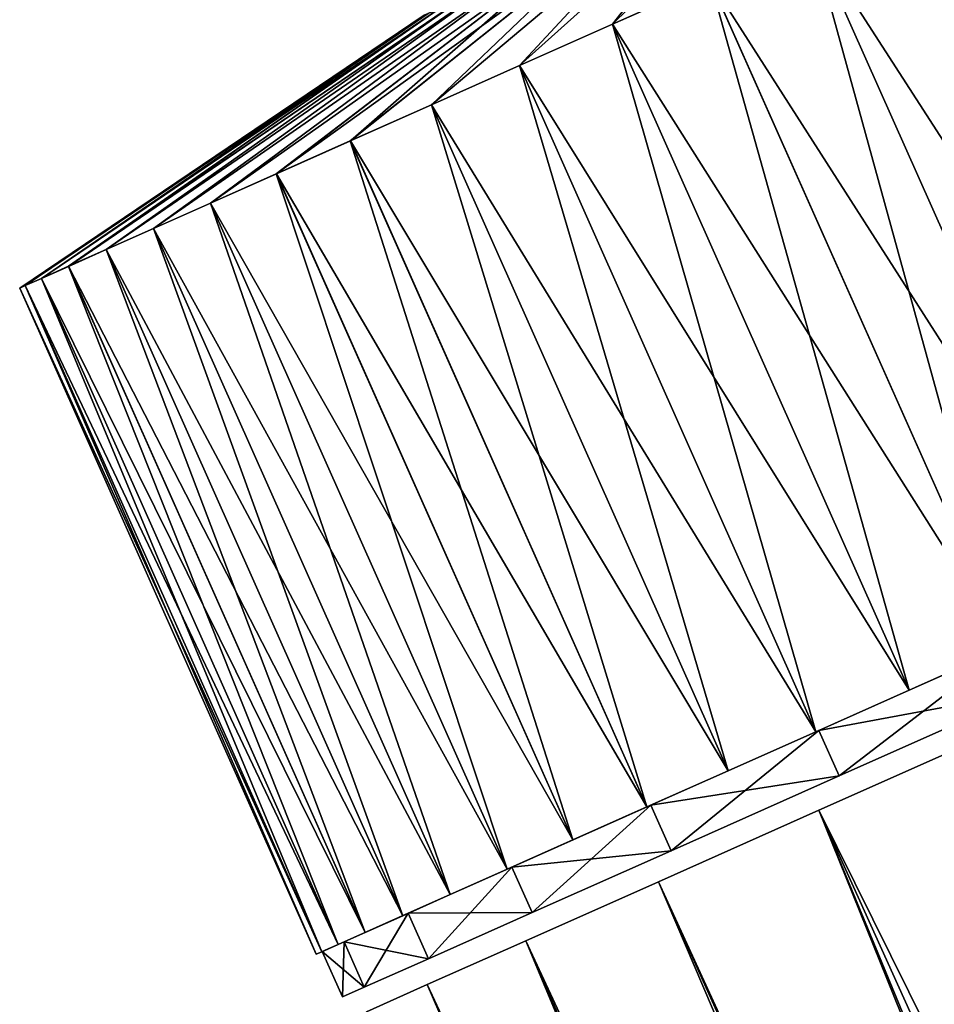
# Model space of a CAD drawing. Header units: millimetres. Extents: x -111 to 111, y -375 to 358.
# Tile 5 of 27: x -51 to -37, y 90 to 105. Entities that reach past the tile are written whole.
import ezdxf

# ---------------------------------------------------------------- set-up
doc = ezdxf.new("R2010")
doc.units = ezdxf.units.MM
doc.header["$LTSCALE"] = 65.185185
for name, color, linetype in [('40', 7, 'CONTINUOUS'), ('41', 7, 'CONTINUOUS'), ('7', 7, 'CONTINUOUS'), ('70', 7, 'CONTINUOUS'), ('71', 7, 'CONTINUOUS')]:
    doc.layers.add(name, color=color, linetype=linetype)

msp = doc.modelspace()

# ---------------------------------------------------------------- linework, layer by layer
at = {"layer": '40', "color": 7, "linetype": 'CONTINUOUS', "true_color": 0xa05050}
for points in [[(-38.976, 94.381, -14.203), (-36.115, 95.655, -15.597), (-38.671, 93.696, -14.203), (-38.976, 94.381, -14.203)], [(-38.671, 93.696, -14.203), (-36.115, 95.655, -15.597), (-35.81, 94.97, -15.597), (-38.671, 93.696, -14.203)], [(-41.51, 93.253, -12.188), (-38.976, 94.381, -14.203), (-41.205, 92.567, -12.188), (-41.51, 93.253, -12.188)], [(-41.205, 92.567, -12.188), (-38.976, 94.381, -14.203), (-38.671, 93.696, -14.203), (-41.205, 92.567, -12.188)], [(-43.606, 92.32, -9.64), (-41.51, 93.253, -12.188), (-43.301, 91.634, -9.64), (-43.606, 92.32, -9.64)], [(-43.301, 91.634, -9.64), (-41.51, 93.253, -12.188), (-41.205, 92.567, -12.188), (-43.301, 91.634, -9.64)], [(-45.172, 91.622, -6.67), (-43.606, 92.32, -9.64), (-44.867, 90.937, -6.67), (-45.172, 91.622, -6.67)], [(-44.867, 90.937, -6.67), (-43.606, 92.32, -9.64), (-43.301, 91.634, -9.64), (-44.867, 90.937, -6.67)], [(-46.14, 91.191, -3.41), (-45.172, 91.622, -6.67), (-45.835, 90.506, -3.41), (-46.14, 91.191, -3.41)], [(-45.835, 90.506, -3.41), (-45.172, 91.622, -6.67), (-44.867, 90.937, -6.67), (-45.835, 90.506, -3.41)], [(-46.467, 91.046), (-46.14, 91.191, -3.41), (-46.162, 90.36), (-46.467, 91.046)], [(-46.162, 90.36), (-46.14, 91.191, -3.41), (-45.835, 90.506, -3.41), (-46.162, 90.36)]]:
    msp.add_3dface(points, dxfattribs=at)
at = {"layer": '41', "color": 7, "linetype": 'CONTINUOUS', "true_color": 0xa05050}
for points in [[(-36.115, 95.655, 15.597), (-38.976, 94.381, 14.203), (-35.811, 94.969, 15.597), (-36.115, 95.655, 15.597)], [(-35.811, 94.969, 15.597), (-38.976, 94.381, 14.203), (-38.672, 93.695, 14.202), (-35.811, 94.969, 15.597)], [(-38.976, 94.381, 14.203), (-41.51, 93.253, 12.188), (-38.672, 93.695, 14.202), (-38.976, 94.381, 14.203)], [(-38.672, 93.695, 14.202), (-41.51, 93.253, 12.188), (-41.206, 92.567, 12.187), (-38.672, 93.695, 14.202)], [(-41.51, 93.253, 12.188), (-43.606, 92.32, 9.64), (-41.206, 92.567, 12.187), (-41.51, 93.253, 12.188)], [(-41.206, 92.567, 12.187), (-43.606, 92.32, 9.64), (-43.301, 91.634, 9.638), (-41.206, 92.567, 12.187)], [(-43.606, 92.32, 9.64), (-45.172, 91.622, 6.67), (-43.301, 91.634, 9.638), (-43.606, 92.32, 9.64)], [(-45.172, 91.622, 6.67), (-46.14, 91.191, 3.41), (-44.867, 90.937, 6.669), (-45.172, 91.622, 6.67)], [(-43.301, 91.634, 9.638), (-45.172, 91.622, 6.67), (-44.867, 90.937, 6.669), (-43.301, 91.634, 9.638)], [(-46.14, 91.191, 3.41), (-46.467, 91.046), (-45.835, 90.506, 3.409), (-46.14, 91.191, 3.41)], [(-44.867, 90.937, 6.669), (-46.14, 91.191, 3.41), (-45.835, 90.506, 3.409), (-44.867, 90.937, 6.669)], [(-46.467, 91.046), (-46.162, 90.36), (-45.835, 90.506, 3.409), (-46.467, 91.046)]]:
    msp.add_3dface(points, dxfattribs=at)
at = {"layer": '7', "color": 7, "linetype": 'CONTINUOUS', "true_color": 0xa2afbf}
for points in [[(-38.975, 93.177, 14.027), (-6.925, 28.478, 15.475), (-36.225, 94.401, 15.492), (-38.975, 93.177, 14.027)], [(-36.225, 94.401, -15.492), (-10.021, 29.139, -14.269), (-38.975, 93.177, -14.027), (-36.225, 94.401, -15.492)], [(-41.398, 92.098, 11.984), (-12.735, 29.718, 12.705), (-38.975, 93.177, 14.027), (-41.398, 92.098, 11.984)], [(-38.975, 93.177, -14.027), (-13.403, 29.861, -12.226), (-41.398, 92.098, -11.984), (-38.975, 93.177, -14.027)], [(-10.022, 29.139, 14.269), (-6.925, 28.478, 15.475), (-38.975, 93.177, 14.027), (-10.022, 29.139, 14.269)], [(-12.735, 29.718, 12.705), (-10.022, 29.139, 14.269), (-38.975, 93.177, 14.027), (-12.735, 29.718, 12.705)], [(-12.735, 29.718, -12.705), (-13.403, 29.861, -12.226), (-38.975, 93.177, -14.027), (-12.735, 29.718, -12.705)], [(-10.021, 29.139, -14.269), (-12.735, 29.718, -12.705), (-38.975, 93.177, -14.027), (-10.021, 29.139, -14.269)], [(-43.395, 91.209, 9.449), (-15.013, 30.205, 10.872), (-41.398, 92.098, 11.984), (-43.395, 91.209, 9.449)], [(-41.398, 92.098, -11.984), (-15.013, 30.204, -10.872), (-43.395, 91.209, -9.448), (-41.398, 92.098, -11.984)], [(-13.403, 29.861, 12.226), (-12.735, 29.718, 12.705), (-41.398, 92.098, 11.984), (-13.403, 29.861, 12.226)], [(-15.013, 30.205, 10.872), (-13.403, 29.861, 12.226), (-41.398, 92.098, 11.984), (-15.013, 30.205, 10.872)], [(-13.403, 29.861, -12.226), (-15.013, 30.204, -10.872), (-41.398, 92.098, -11.984), (-13.403, 29.861, -12.226)], [(-44.883, 90.547, 6.524), (-16.843, 30.595, 8.852), (-43.395, 91.209, 9.449), (-44.883, 90.547, 6.524)], [(-43.395, 91.209, -9.448), (-18.231, 30.891, -6.713), (-44.883, 90.547, -6.524), (-43.395, 91.209, -9.448)], [(-16.843, 30.595, 8.852), (-15.013, 30.205, 10.872), (-43.395, 91.209, 9.449), (-16.843, 30.595, 8.852)], [(-16.843, 30.595, -8.852), (-18.231, 30.891, -6.713), (-43.395, 91.209, -9.448), (-16.843, 30.595, -8.852)], [(-15.013, 30.204, -10.872), (-16.843, 30.595, -8.852), (-43.395, 91.209, -9.448), (-15.013, 30.204, -10.872)], [(-45.801, 90.138, 3.33), (-19.2, 31.098, 4.504), (-44.883, 90.547, 6.524), (-45.801, 90.138, 3.33)], [(-44.883, 90.547, -6.524), (-19.2, 31.098, -4.504), (-45.801, 90.138, -3.33), (-44.883, 90.547, -6.524)], [(-18.232, 30.891, 6.713), (-16.843, 30.595, 8.852), (-44.883, 90.547, 6.524), (-18.232, 30.891, 6.713)], [(-19.2, 31.098, 4.504), (-18.232, 30.891, 6.713), (-44.883, 90.547, 6.524), (-19.2, 31.098, 4.504)], [(-18.231, 30.891, -6.713), (-19.2, 31.098, -4.504), (-44.883, 90.547, -6.524), (-18.231, 30.891, -6.713)]]:
    msp.add_3dface(points, dxfattribs=at)
at = {"layer": '70', "color": 7, "linetype": 'CONTINUOUS', "true_color": 0xa2afbf}
for points in [[(-31.485, 97.716, 16.5), (-35.959, 107.765, 16.5), (-37.534, 107.064, 16.41), (-31.485, 97.716, 16.5)], [(-35.959, 107.765, -16.5), (-33.06, 97.015, -16.41), (-37.534, 107.064, -16.41), (-35.959, 107.765, -16.5)], [(-37.534, 107.064, -16.41), (-34.618, 96.321, -16.14), (-39.093, 106.37, -16.14), (-37.534, 107.064, -16.41)], [(-39.092, 106.37, 16.14), (-33.06, 97.015, 16.41), (-37.534, 107.064, 16.41), (-39.092, 106.37, 16.14)], [(-33.06, 97.015, 16.41), (-31.485, 97.716, 16.5), (-37.534, 107.064, 16.41), (-33.06, 97.015, 16.41)], [(-33.06, 97.015, -16.41), (-34.618, 96.321, -16.14), (-37.534, 107.064, -16.41), (-33.06, 97.015, -16.41)], [(-39.093, 106.37, -16.14), (-36.142, 95.642, -15.693), (-40.617, 105.691, -15.693), (-39.093, 106.37, -16.14)], [(-40.616, 105.692, 15.693), (-34.618, 96.321, 16.14), (-39.092, 106.37, 16.14), (-40.616, 105.692, 15.693)], [(-34.618, 96.321, -16.14), (-36.142, 95.642, -15.693), (-39.093, 106.37, -16.14), (-34.618, 96.321, -16.14)], [(-34.618, 96.321, 16.14), (-33.06, 97.015, 16.41), (-39.092, 106.37, 16.14), (-34.618, 96.321, 16.14)], [(-42.089, 105.036, 15.074), (-36.142, 95.643, 15.693), (-40.616, 105.692, 15.693), (-42.089, 105.036, 15.074)], [(-40.617, 105.691, -15.693), (-37.615, 94.987, -15.074), (-42.089, 105.036, -15.074), (-40.617, 105.691, -15.693)], [(-36.142, 95.642, -15.693), (-37.615, 94.987, -15.074), (-40.617, 105.691, -15.693), (-36.142, 95.642, -15.693)], [(-36.142, 95.643, 15.693), (-34.618, 96.321, 16.14), (-40.616, 105.692, 15.693), (-36.142, 95.643, 15.693)], [(-43.495, 104.41, 14.29), (-37.615, 94.987, 15.074), (-42.089, 105.036, 15.074), (-43.495, 104.41, 14.29)], [(-42.089, 105.036, -15.074), (-39.021, 94.361, -14.29), (-43.495, 104.41, -14.29), (-42.089, 105.036, -15.074)], [(-37.615, 94.987, 15.074), (-36.142, 95.643, 15.693), (-42.089, 105.036, 15.074), (-37.615, 94.987, 15.074)], [(-37.615, 94.987, -15.074), (-39.021, 94.361, -14.29), (-42.089, 105.036, -15.074), (-37.615, 94.987, -15.074)], [(-43.495, 104.41, -14.29), (-40.344, 93.772, -13.349), (-44.819, 103.82, -13.349), (-43.495, 104.41, -14.29)], [(-44.818, 103.821, 13.35), (-39.02, 94.361, 14.29), (-43.495, 104.41, 14.29), (-44.818, 103.821, 13.35)], [(-39.02, 94.361, 14.29), (-37.615, 94.987, 15.074), (-43.495, 104.41, 14.29), (-39.02, 94.361, 14.29)], [(-39.021, 94.361, -14.29), (-40.344, 93.772, -13.349), (-43.495, 104.41, -14.29), (-39.021, 94.361, -14.29)], [(-44.819, 103.82, -13.349), (-41.571, 93.226, -12.262), (-46.045, 103.275, -12.262), (-44.819, 103.82, -13.349)], [(-46.044, 103.275, 12.263), (-40.344, 93.772, 13.35), (-44.818, 103.821, 13.35), (-46.044, 103.275, 12.263)], [(-40.344, 93.772, -13.349), (-41.571, 93.226, -12.262), (-44.819, 103.82, -13.349), (-40.344, 93.772, -13.349)], [(-40.344, 93.772, 13.35), (-39.02, 94.361, 14.29), (-44.818, 103.821, 13.35), (-40.344, 93.772, 13.35)], [(-46.045, 103.275, -12.262), (-42.686, 92.729, -11.041), (-47.161, 102.778, -11.041), (-46.045, 103.275, -12.262)], [(-47.16, 102.778, 11.042), (-41.57, 93.226, 12.263), (-46.044, 103.275, 12.263), (-47.16, 102.778, 11.042)], [(-41.571, 93.226, -12.262), (-42.686, 92.729, -11.041), (-46.045, 103.275, -12.262), (-41.571, 93.226, -12.262)], [(-41.57, 93.226, 12.263), (-40.344, 93.772, 13.35), (-46.044, 103.275, 12.263), (-41.57, 93.226, 12.263)], [(-47.161, 102.778, -11.041), (-43.679, 92.287, -9.699), (-48.154, 102.336, -9.699), (-47.161, 102.778, -11.041)], [(-48.153, 102.336, 9.7), (-42.686, 92.729, 11.042), (-47.16, 102.778, 11.042), (-48.153, 102.336, 9.7)], [(-42.686, 92.729, -11.041), (-43.679, 92.287, -9.699), (-47.161, 102.778, -11.041), (-42.686, 92.729, -11.041)], [(-42.686, 92.729, 11.042), (-41.57, 93.226, 12.263), (-47.16, 102.778, 11.042), (-42.686, 92.729, 11.042)], [(-48.154, 102.336, -9.699), (-44.539, 91.904, -8.25), (-49.013, 101.953, -8.25), (-48.154, 102.336, -9.699)], [(-49.012, 101.953, 8.251), (-43.679, 92.287, 9.7), (-48.153, 102.336, 9.7), (-49.012, 101.953, 8.251)], [(-43.679, 92.287, -9.699), (-44.539, 91.904, -8.25), (-48.154, 102.336, -9.699), (-43.679, 92.287, -9.699)], [(-43.679, 92.287, 9.7), (-42.686, 92.729, 11.042), (-48.153, 102.336, 9.7), (-43.679, 92.287, 9.7)], [(-49.729, 101.634, 6.712), (-44.538, 91.904, 8.251), (-49.012, 101.953, 8.251), (-49.729, 101.634, 6.712)], [(-49.013, 101.953, -8.25), (-45.255, 91.585, -6.711), (-49.729, 101.634, -6.711), (-49.013, 101.953, -8.25)], [(-44.539, 91.904, -8.25), (-45.255, 91.585, -6.711), (-49.013, 101.953, -8.25), (-44.539, 91.904, -8.25)], [(-44.538, 91.904, 8.251), (-43.679, 92.287, 9.7), (-49.012, 101.953, 8.251), (-44.538, 91.904, 8.251)], [(-49.729, 101.634, -6.711), (-45.821, 91.333, -5.099), (-50.295, 101.382, -5.099), (-49.729, 101.634, -6.711)], [(-50.294, 101.383, 5.1), (-45.255, 91.585, 6.712), (-49.729, 101.634, 6.712), (-50.294, 101.383, 5.1)], [(-45.255, 91.585, 6.712), (-44.538, 91.904, 8.251), (-49.729, 101.634, 6.712), (-45.255, 91.585, 6.712)], [(-45.255, 91.585, -6.711), (-45.821, 91.333, -5.099), (-49.729, 101.634, -6.711), (-45.255, 91.585, -6.711)], [(-50.703, 101.201, 3.432), (-45.82, 91.334, 5.1), (-50.294, 101.383, 5.1), (-50.703, 101.201, 3.432)], [(-50.295, 101.382, -5.099), (-46.229, 91.152, -3.43), (-50.703, 101.201, -3.43), (-50.295, 101.382, -5.099)], [(-45.821, 91.333, -5.099), (-46.229, 91.152, -3.43), (-50.295, 101.382, -5.099), (-45.821, 91.333, -5.099)], [(-45.82, 91.334, 5.1), (-45.255, 91.585, 6.712), (-50.294, 101.383, 5.1), (-45.82, 91.334, 5.1)], [(-50.95, 101.091, 1.726), (-46.229, 91.152, 3.432), (-50.703, 101.201, 3.432), (-50.95, 101.091, 1.726)], [(-50.703, 101.201, -3.43), (-46.476, 91.042, -1.724), (-50.95, 101.091, -1.724), (-50.703, 101.201, -3.43)], [(-46.229, 91.152, 3.432), (-45.82, 91.334, 5.1), (-50.703, 101.201, 3.432), (-46.229, 91.152, 3.432)], [(-46.229, 91.152, -3.43), (-46.476, 91.042, -1.724), (-50.703, 101.201, -3.43), (-46.229, 91.152, -3.43)], [(-51.032, 101.054, 0.001), (-46.476, 91.042, 1.726), (-50.95, 101.091, 1.726), (-51.032, 101.054, 0.001)], [(-50.95, 101.091, -1.724), (-46.558, 91.005, 0.001), (-51.032, 101.054, 0.001), (-50.95, 101.091, -1.724)], [(-46.558, 91.005, 0.001), (-46.476, 91.042, 1.726), (-51.032, 101.054, 0.001), (-46.558, 91.005, 0.001)], [(-46.476, 91.042, 1.726), (-46.229, 91.152, 3.432), (-50.95, 101.091, 1.726), (-46.476, 91.042, 1.726)], [(-46.476, 91.042, -1.724), (-46.558, 91.005, 0.001), (-50.95, 101.091, -1.724), (-46.476, 91.042, -1.724)]]:
    msp.add_3dface(points, dxfattribs=at)
at = {"layer": '71', "color": 7, "linetype": 'CONTINUOUS', "true_color": 0xa2afbf}
for points in [[(-40.617, 105.691, -15.693), (-42.089, 105.036, -15.074), (-39.475, 107.599, -8.649), (-40.617, 105.691, -15.693)], [(-39.475, 107.599, -8.649), (-42.089, 105.036, -15.074), (-40.406, 107.184, -8.19), (-39.475, 107.599, -8.649)], [(-42.089, 105.036, 15.074), (-40.616, 105.692, 15.693), (-39.475, 107.599, 8.649), (-42.089, 105.036, 15.074)], [(-40.406, 107.184, 8.19), (-42.089, 105.036, 15.074), (-39.475, 107.599, 8.649), (-40.406, 107.184, 8.19)], [(-42.089, 105.036, -15.074), (-43.495, 104.41, -14.29), (-40.406, 107.184, -8.19), (-42.089, 105.036, -15.074)], [(-40.406, 107.184, -8.19), (-43.495, 104.41, -14.29), (-41.279, 106.796, -7.613), (-40.406, 107.184, -8.19)], [(-43.495, 104.41, 14.29), (-42.089, 105.036, 15.074), (-40.406, 107.184, 8.19), (-43.495, 104.41, 14.29)], [(-41.279, 106.796, 7.613), (-43.495, 104.41, 14.29), (-40.406, 107.184, 8.19), (-41.279, 106.796, 7.613)], [(-43.495, 104.41, -14.29), (-44.819, 103.82, -13.349), (-41.279, 106.796, -7.613), (-43.495, 104.41, -14.29)], [(-41.279, 106.796, -7.613), (-44.819, 103.82, -13.349), (-42.082, 106.438, -6.924), (-41.279, 106.796, -7.613)], [(-44.818, 103.821, 13.35), (-43.495, 104.41, 14.29), (-41.279, 106.796, 7.613), (-44.818, 103.821, 13.35)], [(-42.082, 106.438, 6.924), (-44.818, 103.821, 13.35), (-41.279, 106.796, 7.613), (-42.082, 106.438, 6.924)], [(-46.045, 103.275, -12.262), (-47.161, 102.778, -11.041), (-42.082, 106.438, -6.924), (-46.045, 103.275, -12.262)], [(-42.082, 106.438, -6.924), (-47.161, 102.778, -11.041), (-42.804, 106.117, -6.134), (-42.082, 106.438, -6.924)], [(-44.819, 103.82, -13.349), (-46.045, 103.275, -12.262), (-42.082, 106.438, -6.924), (-44.819, 103.82, -13.349)], [(-46.044, 103.275, 12.263), (-44.818, 103.821, 13.35), (-42.082, 106.438, 6.924), (-46.044, 103.275, 12.263)], [(-42.804, 106.117, 6.134), (-46.044, 103.275, 12.263), (-42.082, 106.438, 6.924), (-42.804, 106.117, 6.134)], [(-47.161, 102.778, -11.041), (-48.154, 102.336, -9.699), (-42.804, 106.117, -6.134), (-47.161, 102.778, -11.041)], [(-42.804, 106.117, -6.134), (-48.154, 102.336, -9.699), (-43.433, 105.837, -5.255), (-42.804, 106.117, -6.134)], [(-48.153, 102.336, 9.7), (-47.16, 102.778, 11.042), (-42.804, 106.117, 6.134), (-48.153, 102.336, 9.7)], [(-43.433, 105.837, 5.255), (-48.153, 102.336, 9.7), (-42.804, 106.117, 6.134), (-43.433, 105.837, 5.255)], [(-47.16, 102.778, 11.042), (-46.044, 103.275, 12.263), (-42.804, 106.117, 6.134), (-47.16, 102.778, 11.042)], [(-48.154, 102.336, -9.699), (-49.013, 101.953, -8.25), (-43.433, 105.837, -5.255), (-48.154, 102.336, -9.699)], [(-43.433, 105.837, -5.255), (-49.013, 101.953, -8.25), (-43.961, 105.602, -4.299), (-43.433, 105.837, -5.255)], [(-49.012, 101.953, 8.251), (-48.153, 102.336, 9.7), (-43.433, 105.837, 5.255), (-49.012, 101.953, 8.251)], [(-43.961, 105.602, 4.299), (-49.012, 101.953, 8.251), (-43.433, 105.837, 5.255), (-43.961, 105.602, 4.299)], [(-49.013, 101.953, -8.25), (-49.729, 101.634, -6.711), (-43.961, 105.602, -4.299), (-49.013, 101.953, -8.25)], [(-43.961, 105.602, -4.299), (-49.729, 101.634, -6.711), (-44.38, 105.415, -3.28), (-43.961, 105.602, -4.299)], [(-49.729, 101.634, 6.712), (-49.012, 101.953, 8.251), (-43.961, 105.602, 4.299), (-49.729, 101.634, 6.712)], [(-44.38, 105.415, 3.28), (-49.729, 101.634, 6.712), (-43.961, 105.602, 4.299), (-44.38, 105.415, 3.28)], [(-49.729, 101.634, -6.711), (-50.295, 101.382, -5.099), (-44.38, 105.415, -3.28), (-49.729, 101.634, -6.711)], [(-44.38, 105.415, -3.28), (-50.295, 101.382, -5.099), (-44.684, 105.28, -2.214), (-44.38, 105.415, -3.28)], [(-50.294, 101.383, 5.1), (-49.729, 101.634, 6.712), (-44.38, 105.415, 3.28), (-50.294, 101.383, 5.1)], [(-44.684, 105.28, 2.214), (-50.294, 101.383, 5.1), (-44.38, 105.415, 3.28), (-44.684, 105.28, 2.214)], [(-50.95, 101.091, -1.724), (-51.032, 101.054, 0.001), (-44.929, 105.171), (-50.95, 101.091, -1.724)], [(-51.032, 101.054, 0.001), (-50.95, 101.091, 1.726), (-44.929, 105.171), (-51.032, 101.054, 0.001)], [(-50.703, 101.201, -3.43), (-50.95, 101.091, -1.724), (-44.868, 105.198, -1.115), (-50.703, 101.201, -3.43)], [(-44.868, 105.198, -1.115), (-50.95, 101.091, -1.724), (-44.929, 105.171), (-44.868, 105.198, -1.115)], [(-50.95, 101.091, 1.726), (-50.703, 101.201, 3.432), (-44.868, 105.198, 1.115), (-50.95, 101.091, 1.726)], [(-44.929, 105.171), (-50.95, 101.091, 1.726), (-44.868, 105.198, 1.115), (-44.929, 105.171)], [(-50.295, 101.382, -5.099), (-50.703, 101.201, -3.43), (-44.684, 105.28, -2.214), (-50.295, 101.382, -5.099)], [(-44.684, 105.28, -2.214), (-50.703, 101.201, -3.43), (-44.868, 105.198, -1.115), (-44.684, 105.28, -2.214)], [(-50.703, 101.201, 3.432), (-50.294, 101.383, 5.1), (-44.684, 105.28, 2.214), (-50.703, 101.201, 3.432)], [(-44.868, 105.198, 1.115), (-50.703, 101.201, 3.432), (-44.684, 105.28, 2.214), (-44.868, 105.198, 1.115)]]:
    msp.add_3dface(points, dxfattribs=at)

doc.saveas('drawing.dxf')
